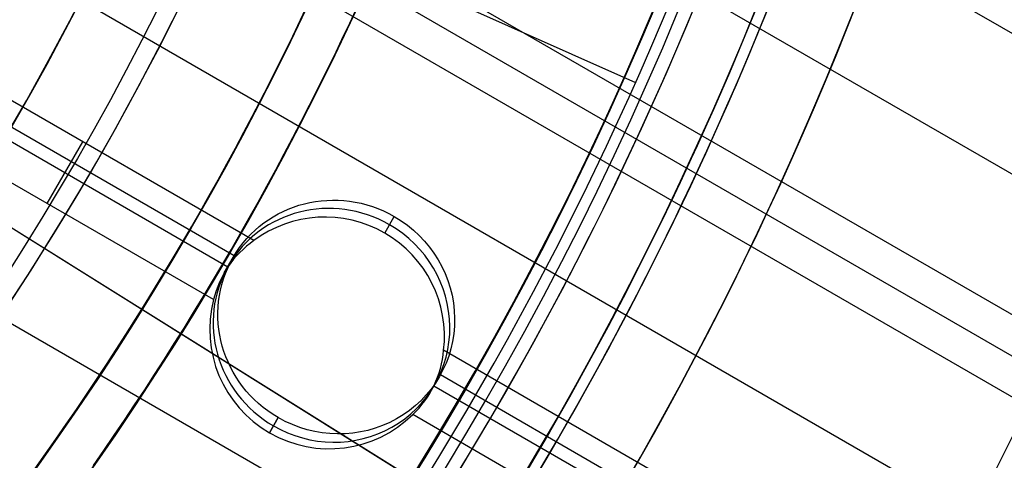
# Model space of a CAD drawing. Extents: x 16051 to 17254, y -2088 to -1046.
# Tile 32 of 62: x 16704 to 16725, y -1742 to -1733. Entities that reach past the tile are written whole.
import ezdxf

# ---------------------------------------------------------------- set-up
doc = ezdxf.new("R2010")
doc.units = 0
doc.layers.get('0').update_dxf_attribs({"linetype": 'CONTINUOUS'})
doc.layers.add('COLOR', color=7, linetype='CONTINUOUS')
doc.layers.add('LUZ', color=7, linetype='CONTINUOUS')

msp = doc.modelspace()

# ---------------------------------------------------------------- linework, layer by layer
for p, q in [((17230.43572290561, -2024.816427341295, 61.90103030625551), (16705.9518869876, -1722.005543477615, 61.90103030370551)), ((16705.13422220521, -1724.604318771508, 62.27136355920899), (17229.10600400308, -2027.119568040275, 62.27136355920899)), ((16697.86846561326, -1725.688300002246, 103.0882296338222), (16717.05840758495, -1734.232212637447, 89.05580518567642)), ((17227.7762850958, -2029.422708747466, 62.64169681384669), (16704.1994437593, -1727.135478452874, 62.64169681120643)), ((16703.91282337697, -1727.866763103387, 63.06464031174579), (17227.3879744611, -2030.095282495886, 63.06464031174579)), ((17226.99966382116, -2030.767856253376, 63.48758380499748), (16703.61469430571, -1728.591403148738, 63.48758378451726)), ((16702.4939944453, -1731.015221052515, 63.85791703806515), (17225.66994494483, -2033.070996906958, 63.85791703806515)), ((16708.72491494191, -1737.683498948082, 64.22825029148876), (16701.26187783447, -1733.374712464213, 64.2282502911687)), ((16708.29432557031, -1738.013457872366, 66.39653443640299), (16701.01937936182, -1733.813265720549, 66.39653443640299)), ((16700.88138962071, -1734.05180246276, 64.65119377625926), (16708.16091527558, -1738.254638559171, 64.65119377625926)), ((16707.84723697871, -1738.97030128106, 65.07413726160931), (16700.4896785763, -1734.722412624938, 65.07413718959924)), ((16704.21677520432, -1736.874253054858, 65.07413719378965), (16704.99339638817, -1735.529105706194, 64.22825029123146)), ((16699.07627498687, -1736.977238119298, 65.44447049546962), (17222.23388596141, -2039.02242564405, 65.44447049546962)), ((16711.58188953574, -1737.518495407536, 64.00943112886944), (16711.79106322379, -1737.156195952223, 65.82149269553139)), ((16711.58188953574, -1737.518495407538, 64.00943112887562), (16711.79106322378, -1737.15619595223, 65.82149269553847)), ((16711.58188953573, -1737.518495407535, 64.00943112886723), (16711.79106322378, -1737.156195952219, 65.82149269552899)), ((16708.07972161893, -1738.384428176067, 64.73446364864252), (16708.27271608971, -1738.050151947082, 66.40636543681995)), ((17224.34022604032, -2035.374137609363, 64.22825029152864), (16712.86747957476, -1740.075209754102, 64.22825029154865)), ((16712.58305371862, -1740.984428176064, 64.7344636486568), (16712.7760481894, -1740.650151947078, 66.40636543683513)), ((17224.08970229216, -2035.808057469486, 66.39653443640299), (16712.79702144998, -1740.61309055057, 66.39653443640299)), ((16712.65485799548, -1740.849217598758, 64.65119377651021), (17223.95191541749, -2036.046711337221, 64.65119377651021)), ((16709.25770105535, -1741.544107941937, 66.99123817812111), (16709.06702574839, -1741.874367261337, 65.33942719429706)), ((16709.06702574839, -1741.874367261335, 65.33942719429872), (16709.25770105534, -1741.54410794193, 66.99123817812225)), ((17223.5636047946, -2036.719285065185, 65.07413726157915), (16712.19191504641, -1741.47870233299, 65.074137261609))]:
    msp.add_line(p, q)
at = {"extrusion": (0.1124755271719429, 0.1948133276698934, 0.9743700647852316)}
msp.add_lwpolyline([(-15309.47030365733, -6720.994009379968), (-15309.98085325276, -6720.685040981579), (-15310.48939906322, -6720.371376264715), (-15310.99588066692, -6720.053034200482), (-15311.50023783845, -6719.730034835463), (-15312.00241057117, -6719.402399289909), (-15312.50233909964, -6719.070149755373), (-15312.99996392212, -6718.733309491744), (-15313.49522582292, -6718.391902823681), (-15313.98806589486, -6718.045955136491), (-15314.47842556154, -6717.695492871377), (-15314.96624659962, -6717.340543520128), (-15315.45147116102, -6716.981135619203), (-15315.93404179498, -6716.617298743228), (-15316.41390147, -6716.24906349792), (-15316.89099359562, -6715.876461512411), (-15317.36526204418, -6715.499525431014), (-15317.83665117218, -6715.118288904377), (-15318.30510584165, -6714.732786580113), (-15318.7705714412, -6714.343054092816), (-15319.23299390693, -6713.949128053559), (-15319.69231974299, -6713.551046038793), (-15320.14849604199, -6713.148846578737), (-15320.6014705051, -6712.742569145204), (-15321.05119146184, -6712.332254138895), (-15321.49760788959, -6711.917942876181), (-15321.94066943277, -6711.499677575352), (-15322.38032642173, -6711.077501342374), (-15322.8165298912, -6710.651458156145), (-15323.24923159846, -6710.221592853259), (-15323.67838404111, -6709.787951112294), (-15324.10394047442, -6709.350579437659), (-15324.52585492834, -6708.909525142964), (-15324.94408222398, -6708.464836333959), (-15325.35857798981, -6708.016561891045), (-15325.76929867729, -6707.564751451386), (-15326.17620157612, -6707.10945539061), (-15326.579244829, -6706.65072480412), (-15326.9783874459, -6706.188611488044), (-15327.37358931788, -6705.723167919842), (-15327.76481123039, -6705.25444723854), (-15328.15201487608, -6704.782503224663), (-15328.53516286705, -6704.307390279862), (-15328.91421874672, -6703.829163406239), (-15329.28914700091, -6703.347878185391), (-15329.65991306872, -6702.863590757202), (-15330.02648335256, -6702.376357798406), (-15330.38882522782, -6701.886236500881), (-15330.74690705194, -6701.393284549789), (-15331.10069817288, -6700.897560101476), (-15331.4501689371, -6700.399121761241), (-15331.79529069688, -6699.898028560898), (-15332.13603581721, -6699.394339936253), (-15332.47237768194, -6698.888115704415), (-15332.80429069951, -6698.379416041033), (-15333.131750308, -6697.868301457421), (-15333.45473297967, -6697.354832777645), (-15333.77321622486, -6696.839071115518), (-15334.08717859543, -6696.321077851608), (-15334.39659968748, -6695.800914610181), (-15334.7014601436, -6695.278643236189), (-15335.00174165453, -6694.754325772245), (-15335.29742696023, -6694.228024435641), (-15335.58849985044, -6693.699801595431), (-15335.87494516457, -6693.16971974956), (-15336.15674879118, -6692.637841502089), (-15336.4338976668, -6692.10422954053), (-15336.70637977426, -6691.56894661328), (-15336.97418414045, -6691.032055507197), (-15337.23730083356, -6690.493619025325), (-15337.49572095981, -6689.953699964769), (-15337.74943665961, -6689.41236109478), (-15337.9984411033, -6688.869665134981), (-15338.24272848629, -6688.325674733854), (-15338.48229402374, -6687.780452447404), (-15338.71713394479, -6687.234060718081), (-15338.94724548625, -6686.686561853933), (-15339.1726268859, -6686.138018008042), (-15339.39327737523, -6685.588491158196), (-15339.60919717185, -6685.038043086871), (-15339.82038747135, -6684.486735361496), (-15340.02685043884, -6683.934629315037), (-15340.22858919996, -6683.381786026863), (-15340.42560783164, -6682.828266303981), (-15340.61791135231, -6682.274130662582), (-15340.80550571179, -6681.719439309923), (-15340.98839778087, -6681.164252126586), (-15341.16659534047, -6680.60862864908), (-15341.34010707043, -6680.05262805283), (-15341.50894253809, -6679.496309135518), (-15341.67311218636, -6678.939730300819), (-15341.83262732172, -6678.382949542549), (-15341.98750010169, -6677.826024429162), (-15342.13774352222, -6677.269012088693), (-15342.28337140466, -6676.711969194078), (-15342.42439838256, -6676.154951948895), (-15342.56083988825, -6675.598016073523), (-15342.69271213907, -6675.04121679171), (-15342.82003212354, -6674.484608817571), (-15342.9428175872, -6673.928246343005), (-15343.06108701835, -6673.37218302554), (-15343.17485963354, -6672.816471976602), (-15343.28415536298, -6672.261165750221), (-15343.38899483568, -6671.70631633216), (-15343.48939936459, -6671.15197512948), (-15343.58539093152, -6670.598192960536), (-15343.67699217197, -6670.045020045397), (-15343.76422635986, -6669.492505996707), (-15343.84711739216, -6668.940699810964), (-15343.92568977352, -6668.389649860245), (-15343.99996860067, -6667.839403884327), (-15344.06997954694, -6667.290008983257), (-15344.13574884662, -6666.741511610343), (-15344.19730327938, -6666.19395756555), (-15344.25467015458, -6665.64739198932), (-15344.30787729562, -6665.101859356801), (-15344.35695302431, -6664.5574034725), (-15344.4019261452, -6664.014067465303), (-15344.44282592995, -6663.471893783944), (-15344.4796821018, -6662.930924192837), (-15344.51252481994, -6662.391199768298), (-15344.54138466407, -6661.852760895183), (-15344.56629261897, -6661.315647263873), (-15344.58728005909, -6660.779897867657), (-15344.60437873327, -6660.245551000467), (-15344.61762074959, -6659.712644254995), (-15344.6270385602, -6659.181214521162), (-15344.63266494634, -6658.651297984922), (-15344.63453300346, -6658.122930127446), (-15344.6327337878, -6657.604389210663), (-15344.62731513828, -6657.08435597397), (-15344.61824576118, -6656.562863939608), (-15344.60549465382, -6656.039947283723), (-15344.58903111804, -6655.51564083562), (-15344.56882477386, -6654.989980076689), (-15344.54484557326, -6654.463001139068), (-15344.51706381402, -6653.934740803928), (-15344.48545015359, -6653.405236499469), (-15344.44997562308, -6652.874526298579), (-15344.41061164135, -6652.342648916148), (-15344.36733002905, -6651.809643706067), (-15344.32010302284, -6651.275550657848), (-15344.26890328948, -6650.740410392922), (-15344.21370394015, -6650.204264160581), (-15344.15447854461, -6649.667153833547), (-15344.09120114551, -6649.129121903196), (-15344.02384627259, -6648.590211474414), (-15343.952388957, -6648.050466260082), (-15343.87680474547, -6647.509930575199), (-15343.79706971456, -6646.968649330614), (-15343.71316048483, -6646.426668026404), (-15343.62505423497, -6645.884032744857), (-15343.53272871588, -6645.340790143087), (-15343.43616226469, -6644.796987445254), (-15343.33533381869, -6644.252672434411), (-15343.2302229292, -6643.707893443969), (-15343.1208097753, -6643.162699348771), (-15343.00707517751, -6642.617139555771), (-15342.8890006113, -6642.07126399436), (-15342.76656822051, -6641.525123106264), (-15342.63976083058, -6640.978767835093), (-15342.50856196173, -6640.432249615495), (-15342.37295584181, -6639.885620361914), (-15342.23292741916, -6639.338932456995), (-15342.08846237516, -6638.792238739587), (-15341.93954713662, -6638.245592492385), (-15341.78616888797, -6637.699047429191), (-15341.62831558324, -6637.15265768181), (-15341.46597595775, -6636.606477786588), (-15341.29913953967, -6636.060562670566), (-15341.12779666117, -6635.514967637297), (-15340.95193846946, -6634.969748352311), (-15340.77155693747, -6634.424960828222), (-15340.58664487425, -6633.880661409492), (-15340.39719593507, -6633.336906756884), (-15340.20320463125, -6632.793753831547), (-15340.00466633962, -6632.251259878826), (-15339.80157731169, -6631.709482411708), (-15339.59393468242, -6631.168479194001), (-15339.38173647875, -6630.628308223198), (-15339.16498162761, -6630.089027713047), (-15338.94366996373, -6629.55069607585), (-15338.71780223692, -6629.013371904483), (-15338.48738011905, -6628.477113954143), (-15338.25240621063, -6627.941981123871), (-15338.01288404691, -6627.40803243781), (-15337.76881810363, -6626.875327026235), (-15337.52021380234, -6626.343924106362), (-15337.26707751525, -6625.813882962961), (-15337.00941656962, -6625.285262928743), (-15336.74723925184, -6624.758123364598), (-15336.48055481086, -6624.232523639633), (-15336.20937346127, -6623.708523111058), (-15335.93370638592, -6623.186181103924), (-15335.65356573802, -6622.665556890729), (-15335.36896464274, -6622.146709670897), (-15335.07991719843, -6621.629698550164), (-15334.78643847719, -6621.114582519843), (-15334.48854452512, -6620.601420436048), (-15334.18625236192, -6620.090270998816), (-15333.87957998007, -6619.581192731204), (-15333.5685463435, -6619.074243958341), (-15333.25317138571, -6618.569482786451), (-15332.93347600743, -6618.066967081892), (-15332.60948207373, -6617.566754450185), (-15332.28121241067, -6617.068902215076), (-15331.94869080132, -6616.573467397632), (-15331.61194198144, -6616.080506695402), (-15331.2709916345, -6615.590076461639), (-15330.92586638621, -6615.102232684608), (-15330.57659379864, -6614.617030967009), (-15330.22320236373, -6614.134526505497), (-15329.86572149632, -6613.654774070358), (-15329.50418152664, -6613.1778279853), (-15329.13861369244, -6612.703742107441), (-15328.7690501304, -6612.232569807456), (-15328.39552386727, -6611.764363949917), (-15328.01806881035, -6611.299176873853), (-15327.63671973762, -6610.837060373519), (-15327.25151228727, -6610.378065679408), (-15326.86248294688, -6609.92224343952), (-15326.46966904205, -6609.469643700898), (-15326.0731087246, -6609.020315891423), (-15325.67284096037, -6608.574308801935), (-15325.26890551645, -6608.131670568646), (-15324.86134294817, -6607.69244865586), (-15324.45019458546, -6607.256689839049), (-15324.03550251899, -6606.824440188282), (-15323.61730958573, -6606.395745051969), (-15323.19565935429, -6605.970649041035), (-15322.77059610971, -6605.54919601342), (-15322.342164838, -6605.131429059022), (-15321.91041121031, -6604.717390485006), (-15321.47538156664, -6604.307121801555), (-15321.03712289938, -6603.900663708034), (-15320.59568283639, -6603.498056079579), (-15320.15110962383, -6603.099337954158), (-15319.7034521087, -6602.704547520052), (-15319.25275972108, -6602.313722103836), (-15318.79908245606, -6601.926898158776), (-15318.34247085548, -6601.54411125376), (-15317.88297598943, -6601.165396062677), (-15317.42064943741, -6600.790786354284), (-15316.95554326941, -6600.420314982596), (-15316.4877100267, -6600.054013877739), (-15316.01720270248, -6599.691914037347), (-15315.54407472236, -6599.334045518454), (-15315.06837992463, -6598.980437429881), (-15314.59017254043, -6598.63111792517), (-15314.10950717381, -6598.286114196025), (-15313.62643878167, -6597.945452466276), (-15313.14102265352, -6597.609157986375), (-15312.65331439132, -6597.277255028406), (-15312.16336988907, -6596.949766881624), (-15311.67124531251, -6596.626715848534), (-15311.17699707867, -6596.308123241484), (-15310.68068183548, -6595.994009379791)], dxfattribs=at)
at = {"extrusion": (0.1124755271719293, 0.1948133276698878, 0.9743700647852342)}
msp.add_lwpolyline([(-15308.55944587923, -6595.994009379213), (-15309.08051549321, -6596.298800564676), (-15309.59963515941, -6596.60845085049), (-15310.11674160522, -6596.922942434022), (-15310.6317717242, -6597.242256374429), (-15311.14466260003, -6597.566372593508), (-15311.6553515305, -6597.895269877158), (-15312.16377605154, -6598.228925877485), (-15312.66987396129, -6598.567317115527), (-15313.17358334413, -6598.91041898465), (-15313.67484259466, -6599.258205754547), (-15314.17359044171, -6599.610650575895), (-15314.66976597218, -6599.967725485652), (-15315.16330865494, -6600.329401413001), (-15315.65415836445, -6600.695648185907), (-15316.14225540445, -6601.066434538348), (-15316.62754053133, -6601.441728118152), (-15317.10995497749, -6601.821495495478), (-15317.58944047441, -6602.205702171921), (-15318.06593927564, -6602.594312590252), (-15318.53939417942, -6602.987290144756), (-15319.00974855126, -6603.384597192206), (-15319.47694634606, -6603.786195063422), (-15319.94093213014, -6604.192044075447), (-15320.40165110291, -6604.602103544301), (-15320.85904911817, -6605.016331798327), (-15321.31307270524, -6605.434686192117), (-15321.7636690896, -6605.857123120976), (-15322.21078621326, -6606.283598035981), (-15322.65437275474, -6606.714065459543), (-15323.09437814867, -6607.148479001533), (-15323.53075260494, -6607.586791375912), (-15323.96344712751, -6608.028954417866), (-15324.3924135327, -6608.474919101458), (-15324.81760446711, -6608.924635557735), (-15325.238973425, -6609.378053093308), (-15325.6564747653, -6609.835120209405), (-15326.070063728, -6610.295784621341), (-15326.47969645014, -6610.759993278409), (-15326.88532998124, -6611.22769238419), (-15327.28692229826, -6611.698827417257), (-15327.68443231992, -6612.173343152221), (-15328.07781992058, -6612.651183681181), (-15328.4670459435, -6613.132292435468), (-15328.85207221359, -6613.616612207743), (-15329.23286154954, -6614.104085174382), (-15329.60937777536, -6614.594652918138), (-15329.98158573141, -6615.08825645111), (-15330.34945128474, -6615.584836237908), (-15330.71294133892, -6616.084332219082), (-15331.07202384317, -6616.586683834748), (-15331.42666780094, -6617.091830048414), (-15331.77684327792, -6617.599709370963), (-15332.12252140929, -6618.11025988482), (-15332.46367440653, -6618.623419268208), (-15332.80027556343, -6619.139124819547), (-15333.13229926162, -6619.657313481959), (-15333.45972097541, -6620.177921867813), (-15333.78251727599, -6620.700886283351), (-15334.10066583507, -6621.226142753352), (-15334.41414542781, -6621.753627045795), (-15334.72293593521, -6622.283274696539), (-15335.02701834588, -6622.815021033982), (-15335.32637475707, -6623.348801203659), (-15335.62098837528, -6623.884550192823), (-15335.91084351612, -6624.422202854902), (-15336.19592560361, -6624.961693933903), (-15336.4762211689, -6625.502958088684), (-15336.75171784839, -6626.045929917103), (-15337.02240438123, -6626.590543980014), (-15337.28827060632, -6627.136734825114), (-15337.54930745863, -6627.684437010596), (-15337.80550696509, -6628.233585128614), (-15338.0568622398, -6628.784113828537), (-15338.30336747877, -6629.335957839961), (-15338.54501795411, -6629.889051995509), (-15338.78181000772, -6630.443331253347), (-15339.01374104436, -6630.998730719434), (-15339.24080952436, -6631.555185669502), (-15339.46301495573, -6632.112631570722), (-15339.68035788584, -6632.671004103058), (-15339.89283989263, -6633.230239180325), (-15340.10046357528, -6633.790272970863), (-15340.30323254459, -6634.351041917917), (-15340.50115141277, -6634.912482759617), (-15340.69422578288, -6635.474532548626), (-15340.88246223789, -6636.037128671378), (-15341.06586832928, -6636.600208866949), (-15341.2444525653, -6637.163711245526), (-15341.41822439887, -6637.727574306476), (-15341.58719421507, -6638.291736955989), (-15341.75137331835, -6638.856138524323), (-15341.91077391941, -6639.420718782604), (-15342.06540912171, -6639.9854179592), (-15342.21529290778, -6640.550176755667), (-15342.36044012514, -6641.114936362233), (-15342.50086647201, -6641.67963847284), (-15342.63658848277, -6642.24422529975), (-15342.76762351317, -6642.808639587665), (-15342.89398972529, -6643.372824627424), (-15343.01570607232, -6643.936724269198), (-15343.13279228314, -6644.500282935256), (-15343.24526884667, -6645.06344563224), (-15343.35315699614, -6645.626157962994), (-15343.4564786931, -6646.188366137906), (-15343.55525661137, -6646.750016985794), (-15343.64951412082, -6647.311057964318), (-15343.73927527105, -6647.871437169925), (-15343.82456477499, -6648.431103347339), (-15343.90540799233, -6648.990005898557), (-15343.98183091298, -6649.548094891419), (-15344.05386014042, -6650.105321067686), (-15344.12152287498, -6650.661635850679), (-15344.18484689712, -6651.216991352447), (-15344.24386055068, -6651.771340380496), (-15344.29859272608, -6652.324636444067), (-15344.34907284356, -6652.876833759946), (-15344.39533083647, -6653.427887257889), (-15344.43739713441, -6653.977752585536), (-15344.47530264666, -6654.526386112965), (-15344.50907874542, -6655.073744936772), (-15344.53875724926, -6655.61978688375), (-15344.56437040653, -6656.164470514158), (-15344.58595087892, -6656.707755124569), (-15344.60353172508, -6657.249600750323), (-15344.61714638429, -6657.789968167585), (-15344.62682866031, -6658.328818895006), (-15344.63261270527, -6658.866115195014), (-15344.63453300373, -6659.401820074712), (-15344.63278133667, -6659.913463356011), (-15344.62750615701, -6660.426560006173), (-15344.61867739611, -6660.941077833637), (-15344.60626526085, -6661.456984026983), (-15344.59024024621, -6661.974245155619), (-15344.57057314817, -6662.492827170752), (-15344.54723507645, -6663.012695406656), (-15344.52019746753, -6663.533814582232), (-15344.48943209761, -6664.056148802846), (-15344.45491109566, -6664.579661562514), (-15344.4166069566, -6665.104315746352), (-15344.37449255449, -6665.630073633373), (-15344.32854115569, -6666.156896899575), (-15344.27872643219, -6666.68474662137), (-15344.22502247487, -6667.213583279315), (-15344.16740380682, -6667.743366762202), (-15344.1058453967, -6668.274056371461), (-15344.04032267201, -6668.805610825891), (-15343.97081153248, -6669.337988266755), (-15343.89728836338, -6669.871146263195), (-15343.8197300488, -6670.405041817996), (-15343.73811398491, -6670.939631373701), (-15343.65241809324, -6671.474870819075), (-15343.56262083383, -6672.010715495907), (-15343.46870121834, -6672.547120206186), (-15343.37063882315, -6673.084039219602), (-15343.26841380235, -6673.621426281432), (-15343.16200690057, -6674.159234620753), (-15343.05139946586, -6674.697416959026), (-15342.93657346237, -6675.23592551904), (-15342.81751148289, -6675.774712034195), (-15342.69419676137, -6676.313727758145), (-15342.5666131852, -6676.852923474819), (-15342.43474530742, -6677.392249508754), (-15342.29857835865, -6677.9316557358), (-15342.15809825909, -6678.471091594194), (-15342.01329163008, -6679.010506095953), (-15341.86414580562, -6679.549847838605), (-15341.71064884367, -6680.089065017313), (-15341.55278953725, -6680.628105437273), (-15341.39055742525, -6681.166916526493), (-15341.22394280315, -6681.705445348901), (-15341.05293673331, -6682.243638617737), (-15340.87753105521, -6682.781442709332), (-15340.69771839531, -6683.318803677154), (-15340.51349217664, -6683.855667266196), (-15340.32484662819, -6684.391978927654), (-15340.13177679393, -6684.927683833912), (-15339.93427854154, -6685.462726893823), (-15339.73234857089, -6685.997052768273), (-15339.5259844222, -6686.530605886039), (-15339.31518448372, -6687.063330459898), (-15339.09994799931, -6687.595170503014), (-15338.88027507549, -6688.126069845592), (-15338.6561666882, -6688.655972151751), (-15338.42762468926, -6689.184820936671), (-15338.1946518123, -6689.712559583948), (-15337.95725167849, -6690.239131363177), (-15337.71542880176, -6690.76447944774), (-15337.46918859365, -6691.288546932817), (-15337.21853736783, -6691.811276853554), (-15336.9634823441, -6692.332612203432), (-15336.70403165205, -6692.852495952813), (-15336.44019433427, -6693.370871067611), (-15336.17198034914, -6693.88768052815), (-15335.89940057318, -6694.402867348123), (-15335.62246680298, -6694.916374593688), (-15335.34119175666, -6695.428145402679), (-15335.05558907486, -6695.938123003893), (-15334.76567332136, -6696.446250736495), (-15334.47145998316, -6696.952472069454), (-15334.17296547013, -6697.456730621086), (-15333.87020711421, -6697.958970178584), (-15333.56320316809, -6698.459134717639), (-15333.25197280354, -6698.957168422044), (-15332.93653610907, -6699.4530157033), (-15332.61691408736, -6699.946621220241), (-15332.29312865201, -6700.437929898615), (-15331.96520262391, -6700.926886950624), (-15331.63315972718, -6701.413437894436), (-15331.2970245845, -6701.897528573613), (-15330.95682271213, -6702.379105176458), (-15330.6125805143, -6702.85811425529), (-15330.26432527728, -6703.334502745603), (-15329.91208516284, -6703.808217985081), (-15329.55588920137, -6704.279207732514), (-15329.19576728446, -6704.747420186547), (-15328.83175015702, -6705.212804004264), (-15328.463869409, -6705.675308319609), (-15328.09215746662, -6706.134882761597), (-15327.71664758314, -6706.591477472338), (-15327.33737382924, -6707.045043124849), (-15326.95437108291, -6707.495530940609), (-15326.56767501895, -6707.942892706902), (-15326.17732209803, -6708.387080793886), (-15325.78334955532, -6708.828048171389), (-15325.38579538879, -6709.26574842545), (-15324.98469834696, -6709.700135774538), (-15324.58009791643, -6710.131165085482), (-15324.17203430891, -6710.558791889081), (-15323.76054844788, -6710.982972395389), (-15323.34568195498, -6711.403663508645), (-15322.92747713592, -6711.820822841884), (-15322.50597696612, -6712.23440873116), (-15322.08122507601, -6712.644380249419), (-15321.65326573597, -6713.050697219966), (-15321.222143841, -6713.453320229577), (-15320.78790489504, -6713.852210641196), (-15320.35059499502, -6714.247330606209), (-15319.91026081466, -6714.63864307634), (-15319.46694958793, -6715.026111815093), (-15319.02070909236, -6715.409701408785), (-15318.57158763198, -6715.789377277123), (-15318.11963402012, -6716.165105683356), (-15317.66489756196, -6716.53685374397), (-15317.20742803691, -6716.904589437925), (-15316.74727568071, -6717.268281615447), (-15316.28449116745, -6717.627900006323), (-15315.81912559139, -6717.983415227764), (-15315.35123044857, -6718.334798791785), (-15314.88085761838, -6718.682023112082), (-15314.40805934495, -6719.02506151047), (-15313.93288821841, -6719.363888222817), (-15313.45539715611, -6719.698478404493), (-15312.97563938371, -6720.028808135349), (-15312.49366841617, -6720.354854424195), (-15312.00953803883, -6720.676595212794), (-15311.52330228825, -6720.994009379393)], dxfattribs=at)
at = {"extrusion": (0.1124755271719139, 0.1948133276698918, 0.9743700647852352)}
msp.add_lwpolyline([(-15314.92049179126, -6595.994009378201), (-15315.39590661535, -6596.329127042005), (-15315.86907008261, -6596.668318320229), (-15316.3399330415, -6597.011559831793), (-15316.80844663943, -6597.358827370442), (-15317.27456233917, -6597.710095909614), (-15317.73823193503, -6598.065339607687), (-15318.19940756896, -6598.424531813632), (-15318.65804174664, -6598.787645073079), (-15319.11408735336, -6599.154651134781), (-15319.56749766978, -6599.525520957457), (-15320.0182263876, -6599.900224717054), (-15320.46622762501, -6600.278731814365), (-15320.91145594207, -6600.661010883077), (-15321.35386635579, -6601.047029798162), (-15321.7934143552, -6601.436755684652), (-15322.23005591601, -6601.830154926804), (-15322.66374751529, -6602.227193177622), (-15323.09444614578, -6602.627835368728), (-15323.52210933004, -6603.032045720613), (-15323.94669513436, -6603.439787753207), (-15324.36816218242, -6603.85102429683), (-15324.78646966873, -6604.265717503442), (-15325.20157737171, -6604.683828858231), (-15325.61344566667, -6605.10531919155), (-15326.02203553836, -6605.53014869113), (-15326.42730859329, -6605.958276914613), (-15326.82922707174, -6606.389662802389), (-15327.22775385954, -6606.82426469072), (-15327.62285249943, -6607.262040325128), (-15328.01448720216, -6607.70294687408), (-15328.40262285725, -6608.146940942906), (-15328.78722504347, -6608.593978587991), (-15329.16826003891, -6609.044015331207), (-15329.54569483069, -6609.497006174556), (-15329.91949712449, -6609.952905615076), (-15330.28963535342, -6610.411667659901), (-15330.65607868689, -6610.87324584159), (-15331.0187970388, -6611.337593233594), (-15331.37776107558, -6611.804662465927), (-15331.73294222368, -6612.274405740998), (-15332.08431267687, -6612.746774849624), (-15332.43184540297, -6613.221721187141), (-15332.77551415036, -6613.699195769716), (-15333.11529345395, -6614.179149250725), (-15333.45115864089, -6614.66153193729), (-15333.78308583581, -6615.146293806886), (-15334.11105196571, -6615.633384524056), (-15334.43503476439, -6616.122753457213), (-15334.75501277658, -6616.614349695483), (-15335.07096536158, -6617.108122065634), (-15335.38287269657, -6617.604019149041), (-15335.69071577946, -6618.101989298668), (-15335.99447643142, -6618.601980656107), (-15336.29413729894, -6619.103941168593), (-15336.58968185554, -6619.607818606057), (-15336.88109440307, -6620.113560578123), (-15337.16836007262, -6620.621114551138), (-15337.45146482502, -6621.130427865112), (-15337.73039545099, -6621.641447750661), (-15338.00513957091, -6622.15412134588), (-15338.27568563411, -6622.668395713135), (-15338.54202291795, -6623.184217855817), (-15338.80414152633, -6623.701534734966), (-15339.06203238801, -6624.220293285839), (-15339.31568725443, -6624.740440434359), (-15339.56509869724, -6625.261923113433), (-15339.81026010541, -6625.784688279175), (-15340.0511656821, -6626.308682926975), (-15340.28781044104, -6626.83385410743), (-15340.52019020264, -6627.360148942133), (-15340.74830158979, -6627.887514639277), (-15340.97214202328, -6628.415898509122), (-15341.1917097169, -6628.945247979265), (-15341.40700367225, -6629.475510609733), (-15341.6180236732, -6630.006634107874), (-15341.8247702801, -6630.538566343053), (-15342.02724482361, -6631.071255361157), (-15342.22544939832, -6631.604649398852), (-15342.41938685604, -6632.138696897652), (-15342.60906079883, -6632.673346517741), (-15342.79447557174, -6633.208547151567), (-15342.97563625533, -6633.744247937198), (-15343.15254865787, -6634.280398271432), (-15343.32521930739, -6634.816947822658), (-15343.49365544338, -6635.353846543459), (-15343.65786500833, -6635.891044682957), (-15343.81785663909, -6636.4284927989), (-15343.97363965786, -6636.966141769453), (-15344.12522406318, -6637.50394280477), (-15344.27262052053, -6638.041847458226), (-15344.41584035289, -6638.579807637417), (-15344.55489553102, -6639.117775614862), (-15344.68979866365, -6639.655704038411), (-15344.82056298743, -6640.19354594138), (-15344.94720235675, -6640.731254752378), (-15345.06973123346, -6641.268784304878), (-15345.18816467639, -6641.806088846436), (-15345.30251833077, -6642.343123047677), (-15345.41280841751, -6642.879842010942), (-15345.51905172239, -6643.416201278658), (-15345.62126558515, -6643.952156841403), (-15345.71946788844, -6644.487665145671), (-15345.81367704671, -6645.02268310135), (-15345.90391199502, -6645.557168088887), (-15345.99019217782, -6646.091077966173), (-15346.07253753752, -6646.624371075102), (-15346.15096850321, -6647.157006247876), (-15346.22550597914, -6647.688942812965), (-15346.2961713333, -6648.22014060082), (-15346.36298638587, -6648.750559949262), (-15346.4259733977, -6649.280161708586), (-15346.48515505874, -6649.808907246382), (-15346.54055447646, -6650.336758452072), (-15346.5921951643, -6650.863677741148), (-15346.64010103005, -6651.389628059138), (-15346.68429636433, -6651.914572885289), (-15346.724805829, -6652.438476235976), (-15346.76165444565, -6652.961302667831), (-15346.79486758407, -6653.483017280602), (-15346.82447095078, -6654.003585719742), (-15346.85049057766, -6654.522974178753), (-15346.87295281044, -6655.041149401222), (-15346.89188429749, -6655.558078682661), (-15346.90731197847, -6656.073729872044), (-15346.91926307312, -6656.588071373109), (-15346.92776507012, -6657.101072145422), (-15346.93284571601, -6657.612701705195), (-15346.9345330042, -6658.122930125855), (-15346.93278552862, -6658.642178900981), (-15346.92752331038, -6659.162878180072), (-15346.91871685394, -6659.68499640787), (-15346.90633692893, -6660.208501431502), (-15346.89035458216, -6660.733360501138), (-15346.87074114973, -6661.259540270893), (-15346.8474682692, -6661.787006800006), (-15346.82050789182, -6662.315725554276), (-15346.78983229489, -6662.845661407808), (-15346.75541409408, -6663.37677864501), (-15346.71722625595, -6663.909040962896), (-15346.67524211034, -6664.442411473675), (-15346.62943536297, -6664.976852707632), (-15346.57978010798, -6665.512326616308), (-15346.52625084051, -6666.048794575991), (-15346.46882246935, -6666.586217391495), (-15346.40747032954, -6667.124555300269), (-15346.342170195, -6667.663767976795), (-15346.27289829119, -6668.203814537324), (-15346.19963130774, -6668.744653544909), (-15346.12234641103, -6669.286243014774), (-15346.0410212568, -6669.828540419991), (-15345.95563400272, -6670.371502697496), (-15345.86616332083, -6670.915086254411), (-15345.7725884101, -6671.459246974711), (-15345.67488900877, -6672.003940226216), (-15345.5730454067, -6672.549120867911), (-15345.46703845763, -6673.094743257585), (-15345.35684959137, -6673.640761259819), (-15345.24246082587, -6674.187128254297), (-15345.12385477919, -6674.733797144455), (-15345.0010146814, -6675.280720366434), (-15344.87392438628, -6675.827849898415), (-15344.74256838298, -6676.375137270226), (-15344.60693180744, -6676.922533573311), (-15344.46700045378, -6677.469989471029), (-15344.3227607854, -6678.017455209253), (-15344.17419994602, -6678.564880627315), (-15344.02130577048, -6679.112215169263), (-15343.86406679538, -6679.659407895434), (-15343.70247226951, -6680.206407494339), (-15343.53651216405, -6680.753162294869), (-15343.36617718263, -6681.299620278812), (-15343.19145877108, -6681.845729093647), (-15343.01234912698, -6682.391436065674), (-15342.82884120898, -6682.936688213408), (-15342.64092874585, -6683.481432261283), (-15342.44860624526, -6684.025614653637), (-15342.25186900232, -6684.569181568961), (-15342.05071310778, -6685.112078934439), (-15341.845135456, -6685.65425244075), (-15341.63513375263, -6686.195647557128), (-15341.42070652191, -6686.736209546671), (-15341.20185311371, -6687.275883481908), (-15340.97857371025, -6687.814614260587), (-15340.75086933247, -6688.352346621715), (-15340.51874184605, -6688.8890251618), (-15340.28219396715, -6689.424594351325), (-15340.04122926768, -6689.958998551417), (-15339.79585218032, -6690.492182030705), (-15339.54606800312, -6691.024088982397), (-15339.29188290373, -6691.554663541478), (-15339.03330392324, -6692.083849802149), (-15338.77033897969, -6692.611591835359), (-15338.50299687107, -6693.137833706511), (-15338.23128727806, -6693.662519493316), (-15337.95522076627, -6694.185593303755), (-15337.6748087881, -6694.70699929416), (-15337.39006368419, -6695.226681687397), (-15337.10099868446, -6695.744584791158), (-15336.80762790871, -6696.260653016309), (-15336.50996636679, -6696.774830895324), (-15336.20802995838, -6697.287063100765), (-15335.90183547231, -6697.797294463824), (-15335.59140058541, -6698.305469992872), (-15335.276743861, -6698.81153489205), (-15334.95788474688, -6699.315434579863), (-15334.63484357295, -6699.817114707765), (-15334.30764154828, -6700.316521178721), (-15333.97630075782, -6700.813600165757), (-15333.64084415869, -6701.30829813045), (-15333.30129557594, -6701.800561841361), (-15332.95767969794, -6702.290338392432), (-15332.6100220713, -6702.777575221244), (-15332.25834909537, -6703.262220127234), (-15331.9026880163, -6703.744221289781), (-15331.54306692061, -6704.223527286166), (-15331.17951472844, -6704.700087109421), (-15330.81206118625, -6705.173850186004), (-15330.44073685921, -6705.644766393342), (-15330.06557312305, -6706.112786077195), (-15329.68660215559, -6706.577860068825), (-15329.30385692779, -6707.039939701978), (-15328.91737119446, -6707.498976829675), (-15328.52717948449, -6707.954923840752), (-15328.13331709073, -6708.407733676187), (-15327.73582005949, -6708.857359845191), (-15327.33472517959, -6709.303756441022), (-15326.93006997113, -6709.746878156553), (-15326.52189267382, -6710.18668029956), (-15326.11023223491, -6710.623118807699), (-15325.69512829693, -6711.056150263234), (-15325.27662118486, -6711.485731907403), (-15324.85475189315, -6711.911821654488), (-15324.4295620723, -6712.334378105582), (-15324.00109401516, -6712.753360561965), (-15323.56939064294, -6713.168729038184), (-15323.13449549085, -6713.580444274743), (-15322.69645269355, -6713.988467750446), (-15322.25530697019, -6714.392761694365), (-15321.81110360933, -6714.793289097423), (-15321.36388845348, -6715.190013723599), (-15320.91370788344, -6715.582900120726), (-15320.4606088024, -6715.971913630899), (-15320.00463861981, -6716.357020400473), (-15319.54584523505, -6716.738187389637), (-15319.0842770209, -6717.115382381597), (-15318.61998280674, -6717.488573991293), (-15318.15301186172, -6717.857731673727), (-15317.68341387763, -6718.222825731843), (-15317.21123895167, -6718.583827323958), (-15316.73653756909, -6718.940708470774), (-15316.25936058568, -6719.293442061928), (-15315.77975921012, -6719.642001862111), (-15315.2977849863, -6719.986362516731), (-15314.81348977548, -6720.326499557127), (-15314.32692573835, -6720.662389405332), (-15313.83814531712, -6720.994009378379)], dxfattribs=at)
at = {"extrusion": (0.1124755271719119, 0.1948133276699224, 0.9743700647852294)}
msp.add_lwpolyline([(-15315.67810926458, -6720.994009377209), (-15316.14404000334, -6720.656685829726), (-15316.60769940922, -6720.315426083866), (-15317.06904060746, -6719.970253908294), (-15317.52801703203, -6719.62119384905), (-15317.98458244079, -6719.268271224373), (-15318.43869093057, -6718.911512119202), (-15318.89029695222, -6718.550943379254), (-15319.33935532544, -6718.18659260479), (-15319.78582125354, -6717.818488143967), (-15320.22965033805, -6717.446659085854), (-15320.67079859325, -6717.071135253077), (-15321.10922246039, -6716.691947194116), (-15321.54487882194, -6716.309126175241), (-15321.97772501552, -6715.922704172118), (-15322.40771884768, -6715.532713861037), (-15322.83481860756, -6715.139188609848), (-15323.25898308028, -6714.742162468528), (-15323.68017156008, -6714.341670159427), (-15324.09834386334, -6713.937747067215), (-15324.51346034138, -6713.530429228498), (-15324.92548189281, -6713.119753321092), (-15325.33436997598, -6712.705756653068), (-15325.74008662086, -6712.288477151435), (-15326.14259444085, -6711.86795335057), (-15326.54185664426, -6711.444224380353), (-15326.93783704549, -6711.017329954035), (-15327.33050007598, -6710.587310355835), (-15327.71981079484, -6710.154206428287), (-15328.10573489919, -6709.718059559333), (-15328.48823873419, -6709.278911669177), (-15328.86728930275, -6708.836805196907), (-15329.242854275, -6708.3917830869), (-15329.61490199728, -6707.943888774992), (-15329.98340150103, -6707.493166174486), (-15330.34832251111, -6707.039659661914), (-15330.70963545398, -6706.583414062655), (-15331.06731146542, -6706.124474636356), (-15331.42132239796, -6705.662887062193), (-15331.77164082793, -6705.198697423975), (-15332.11824006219, -6704.731952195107), (-15332.46109414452, -6704.262698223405), (-15332.80017786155, -6703.790982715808), (-15333.13546674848, -6703.316853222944), (-15333.46693709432, -6702.840357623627), (-15333.79456594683, -6702.361544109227), (-15334.11833111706, -6701.880461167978), (-15334.43821118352, -6701.397157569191), (-15334.75418549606, -6700.911682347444), (-15335.06623417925, -6700.424084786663), (-15335.3743381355, -6699.934414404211), (-15335.67847904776, -6699.442720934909), (-15335.97863938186, -6698.949054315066), (-15336.27480238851, -6698.453464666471), (-15336.56695210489, -6697.956002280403), (-15336.85507335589, -6697.456717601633), (-15337.13915175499, -6696.955661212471), (-15337.41917370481, -6696.452883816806), (-15337.69512639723, -6695.948436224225), (-15337.9669978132, -6695.442369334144), (-15338.23477672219, -6694.934734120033), (-15338.4984526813, -6694.425581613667), (-15338.75801603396, -6693.9149628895), (-15339.01345790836, -6693.402929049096), (-15339.26477021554, -6692.889531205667), (-15339.51194564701, -6692.374820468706), (-15339.75497767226, -6691.858847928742), (-15339.99386053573, -6691.341664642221), (-15340.22858925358, -6690.823321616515), (-15340.4591596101, -6690.303869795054), (-15340.68556815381, -6689.783360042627), (-15340.90781219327, -6689.261843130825), (-15341.12588979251, -6688.739369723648), (-15341.33979976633, -6688.215990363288), (-15341.54954167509, -6687.691755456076), (-15341.7551158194, -6687.166715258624), (-15341.95652323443, -6686.640919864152), (-15342.15376568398, -6686.114419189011), (-15342.34684565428, -6685.587262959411), (-15342.53576634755, -6685.059500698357), (-15342.72053167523, -6684.5311817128), (-15342.9011462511, -6684.002355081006), (-15343.07761538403, -6683.473069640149), (-15343.24994507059, -6682.943373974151), (-15343.41814198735, -6682.413316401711), (-15343.58221348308, -6681.882944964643), (-15343.74216757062, -6681.352307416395), (-15343.89801291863, -6680.821451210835), (-15344.04975884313, -6680.290423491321), (-15344.19741529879, -6679.759271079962), (-15344.34099287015, -6679.228040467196), (-15344.48050276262, -6678.696777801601), (-15344.61595679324, -6678.165528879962), (-15344.7473673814, -6677.634339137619), (-15344.8747475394, -6677.103253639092), (-15344.99811086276, -6676.572317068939), (-15345.11747152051, -6676.04157372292), (-15345.23284424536, -6675.511067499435), (-15345.34424432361, -6674.980841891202), (-15345.45168758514, -6674.450939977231), (-15345.55519039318, -6673.921404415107), (-15345.654769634, -6673.392277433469), (-15345.75044270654, -6672.863600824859), (-15345.84222751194, -6672.335415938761), (-15345.93014244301, -6671.807763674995), (-15346.01420637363, -6671.280684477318), (-15346.09443864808, -6670.754218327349), (-15346.17085907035, -6670.228404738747), (-15346.24348789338, -6669.703282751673), (-15346.31234580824, -6669.1788909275), (-15346.37745393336, -6668.655267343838), (-15346.43883380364, -6668.132449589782), (-15346.49650735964, -6667.610474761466), (-15346.55049693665, -6667.089379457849), (-15346.60082525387, -6666.569199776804), (-15346.6475154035, -6666.049971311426), (-15346.69059083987, -6665.531729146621), (-15346.73007536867, -6665.014507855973), (-15346.76599313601, -6664.498341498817), (-15346.7983686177, -6663.983263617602), (-15346.82722660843, -6663.469307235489), (-15346.85259221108, -6662.956504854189), (-15346.87449082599, -6662.444888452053), (-15346.89294814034, -6661.934489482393), (-15346.90799011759, -6661.425338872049), (-15346.91964298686, -6660.917467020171), (-15346.92793323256, -6660.410903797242), (-15346.93288758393, -6659.905678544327), (-15346.93453300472, -6659.401820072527), (-15346.93274021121, -6658.875881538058), (-15346.92734126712, -6658.348455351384), (-15346.91830552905, -6657.819574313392), (-15346.905602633, -6657.28927185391), (-15346.88920250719, -6656.757582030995), (-15346.86907538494, -6656.224539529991), (-15346.84519181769, -6655.69017966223), (-15346.81752268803, -6655.154538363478), (-15346.78603922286, -6654.617652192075), (-15346.75071300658, -6654.079558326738), (-15346.71151599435, -6653.540294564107), (-15346.66842052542, -6652.999899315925), (-15346.62139933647, -6652.45841160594), (-15346.57042557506, -6651.915871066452), (-15346.51547281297, -6651.372317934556), (-15346.45651505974, -6650.827793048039), (-15346.39352677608, -6650.282337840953), (-15346.32648288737, -6649.735994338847), (-15346.25535879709, -6649.188805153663), (-15346.18013040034, -6648.640813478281), (-15346.10077409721, -6648.092063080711), (-15346.01726680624, -6647.542598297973), (-15345.92958597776, -6646.992464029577), (-15345.83770960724, -6646.441705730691), (-15345.74161624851, -6645.890369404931), (-15345.64128502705, -6645.33850159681), (-15345.53669565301, -6644.786149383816), (-15345.42782843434, -6644.233360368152), (-15345.31466428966, -6643.680182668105), (-15345.19718476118, -6643.126664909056), (-15345.07537202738, -6642.572856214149), (-15344.9492089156, -6642.018806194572), (-15344.81867891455, -6641.464564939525), (-15344.68376618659, -6640.910183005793), (-15344.54445557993, -6640.35571140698), (-15344.40073264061, -6639.801201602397), (-15344.25258362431, -6639.2467054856), (-15344.09999550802, -6638.692275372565), (-15343.94295600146, -6638.137963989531), (-15343.78145355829, -6637.583824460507), (-15343.61547738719, -6637.029910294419), (-15343.44501746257, -6636.47627537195), (-15343.27006453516, -6635.922973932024), (-15343.09061014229, -6635.37006055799), (-15342.90664661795, -6634.817590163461), (-15342.71816710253, -6634.265617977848), (-15342.52516555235, -6633.714199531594), (-15342.32763674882, -6633.163390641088), (-15342.12557630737, -6632.613247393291), (-15341.91898068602, -6632.063826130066), (-15341.70784719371, -6631.515183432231), (-15341.49217399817, -6630.967376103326), (-15341.27196013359, -6630.420461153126), (-15341.04720550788, -6629.87449578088), (-15340.81791090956, -6629.329537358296), (-15340.58407801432, -6628.785643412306), (-15340.34570939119, -6628.242871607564), (-15340.10280850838, -6627.701279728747), (-15339.85537973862, -6627.160925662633), (-15339.60342836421, -6626.621867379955), (-15339.34696058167, -6626.084162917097), (-15339.08598350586, -6625.547870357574), (-15338.82050517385, -6625.013047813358), (-15338.55053454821, -6624.479753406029), (-15338.27608151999, -6623.948045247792), (-15337.99715691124, -6623.417981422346), (-15337.71377247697, -6622.889619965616), (-15337.42594090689, -6622.363018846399), (-15337.13367582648, -6621.838235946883), (-15336.83699179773, -6621.315329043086), (-15336.5359043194, -6620.794355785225), (-15336.23042982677, -6620.275373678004), (-15335.920585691, -6619.758440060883), (-15335.60639021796, -6619.243612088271), (-15335.28786264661, -6618.730946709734), (-15334.96502314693, -6618.220500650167), (-15334.63789281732, -6617.712330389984), (-15334.30649368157, -6617.206492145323), (-15333.97084868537, -6616.70304184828), (-15333.63098169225, -6616.202035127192), (-15333.28691747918, -6615.703527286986), (-15332.93868173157, -6615.207573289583), (-15332.58630103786, -6614.714227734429), (-15332.22980288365, -6614.223544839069), (-15331.86921564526, -6613.735578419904), (-15331.50456858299, -6613.250381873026), (-15331.13589183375, -6612.768008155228), (-15330.76321640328, -6612.288509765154), (-15330.386574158, -6611.811938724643), (-15330.00599781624, -6611.338346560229), (-15329.62152093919, -6610.867784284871), (-15329.23317792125, -6610.400302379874), (-15328.84100398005, -6609.93595077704), (-15328.44503514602, -6609.474778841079), (-15328.04530825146, -6609.016835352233), (-15327.6418609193, -6608.562168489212), (-15327.23473155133, -6608.11082581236), (-15326.82395931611, -6607.662854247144), (-15326.40958413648, -6607.21830006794), (-15325.9916466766, -6606.77720888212), (-15325.5701883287, -6606.339625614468), (-15325.14525119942, -6605.905594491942), (-15324.71687809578, -6605.47515902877), (-15324.28511251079, -6605.048362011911), (-15323.84999860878, -6604.625245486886), (-15323.41158121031, -6604.205850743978), (-15322.96990577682, -6603.790218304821), (-15322.52501839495, -6603.378387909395), (-15322.07696576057, -6602.970398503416), (-15321.6257951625, -6602.566288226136), (-15321.17155446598, -6602.166094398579), (-15320.71429209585, -6601.76985351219), (-15320.25405701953, -6601.377601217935), (-15319.79089872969, -6600.98937231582), (-15319.32486722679, -6600.605200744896), (-15318.85601300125, -6600.225119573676), (-15318.38438701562, -6599.849160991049), (-15317.9100406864, -6599.477356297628), (-15317.43302586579, -6599.109735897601), (-15316.9533948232, -6598.746329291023), (-15316.47120022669, -6598.387165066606), (-15315.98649512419, -6598.032270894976), (-15315.49933292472, -6597.681673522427), (-15315.0097673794, -6597.33539876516), (-15314.51785256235, -6596.993471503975), (-15314.02364285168, -6596.65591567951), (-15313.52719291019, -6596.322754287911), (-15313.02855766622, -6595.994009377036)], dxfattribs=at)
for points in [[(16703.94944884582, -1742.652751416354), (16704.1778304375, -1742.33325806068), (16704.40423849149, -1742.012358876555), (16704.62866610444, -1741.690067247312), (16704.85110637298, -1741.366396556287), (16705.07155239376, -1741.041360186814), (16705.28999726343, -1740.714971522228), (16705.50643407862, -1740.387243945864), (16705.72085593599, -1740.058190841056), (16705.93325593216, -1739.72782559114), (16706.14362716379, -1739.396161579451), (16706.35196272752, -1739.063212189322), (16706.55825572, -1738.728990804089), (16706.76249923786, -1738.393510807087), (16706.96468637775, -1738.056785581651), (16707.16481023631, -1737.718828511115), (16707.36286391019, -1737.379652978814), (16707.55884049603, -1737.039272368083), (16707.75273309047, -1736.697700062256), (16707.94453479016, -1736.35494944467), (16708.13423869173, -1736.011033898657), (16708.32183789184, -1735.665966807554), (16708.50732548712, -1735.319761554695), (16708.69069457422, -1734.972431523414), (16708.87193824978, -1734.623990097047), (16709.05104961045, -1734.274450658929), (16709.22802175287, -1733.923826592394), (16709.40284777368, -1733.572131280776), (16709.57552076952, -1733.219378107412), (16709.74603383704, -1732.865580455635), (16709.91438007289, -1732.510751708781)], [(16705.22299900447, -1742.586490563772), (16705.45093329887, -1742.259163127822), (16705.67684919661, -1741.930435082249), (16705.90073968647, -1741.600320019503), (16706.12259775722, -1741.268831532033), (16706.34241639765, -1740.935983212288), (16706.56018859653, -1740.601788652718), (16706.77590734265, -1740.266261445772), (16706.98956562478, -1739.9294151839), (16707.20115643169, -1739.591263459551), (16707.41067275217, -1739.251819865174), (16707.618107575, -1738.911097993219), (16707.82345388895, -1738.569111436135), (16708.0267046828, -1738.225873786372), (16708.22785294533, -1737.881398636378), (16708.42689166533, -1737.535699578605), (16708.62381383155, -1737.1887902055), (16708.8186124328, -1736.840684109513), (16709.01128045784, -1736.491394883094), (16709.20181089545, -1736.140936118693), (16709.39019673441, -1735.789321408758), (16709.57643096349, -1735.436564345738), (16709.76050657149, -1735.082678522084), (16709.94241654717, -1734.727677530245), (16710.12215387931, -1734.37157496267), (16710.29971155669, -1734.014384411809), (16710.4750825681, -1733.656119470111), (16710.6482599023, -1733.296793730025), (16710.81923654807, -1732.936420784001), (16710.9880054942, -1732.575014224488)], [(16713.1580569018, -1742.776971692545), (16713.38700895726, -1742.400906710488), (16713.61365586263, -1742.023445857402), (16713.83798987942, -1741.644604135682), (16714.06000326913, -1741.264396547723), (16714.27968829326, -1740.88283809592), (16714.49703721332, -1740.49994378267), (16714.71204229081, -1740.115728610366), (16714.92469578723, -1739.730207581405), (16715.13498996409, -1739.343395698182), (16715.34291708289, -1738.955307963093), (16715.54846940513, -1738.565959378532), (16715.75163919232, -1738.175364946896), (16715.95241870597, -1737.78353967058), (16716.15080020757, -1737.390498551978), (16716.34677595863, -1736.996256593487), (16716.54033822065, -1736.600828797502), (16716.73147925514, -1736.204230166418), (16716.9201913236, -1735.806475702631), (16717.10646668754, -1735.407580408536), (16717.29029760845, -1735.007559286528), (16717.47167634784, -1734.606427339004), (16717.65059516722, -1734.204199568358), (16717.82704632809, -1733.800890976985), (16718.00102209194, -1733.396516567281), (16718.1725147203, -1732.991091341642), (16718.34151647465, -1732.584630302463)], [(16714.90180712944, -1742.791934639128), (16715.13083154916, -1742.405172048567), (16715.35748682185, -1742.01701503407), (16715.58176504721, -1741.627478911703), (16715.80365832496, -1741.236578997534), (16716.02315875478, -1740.844330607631), (16716.24025843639, -1740.450749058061), (16716.4549494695, -1740.05584966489), (16716.66722395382, -1739.659647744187), (16716.87707398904, -1739.262158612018), (16717.08449167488, -1738.863397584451), (16717.28946911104, -1738.463379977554), (16717.49199839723, -1738.062121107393), (16717.69207163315, -1737.659636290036), (16717.88968091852, -1737.255940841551), (16718.08481835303, -1736.851050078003), (16718.27747603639, -1736.444979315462), (16718.46764606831, -1736.037743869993), (16718.6553205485, -1735.629359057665), (16718.84049157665, -1735.219840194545), (16719.02315125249, -1734.8092025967), (16719.20329167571, -1734.397461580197), (16719.38090494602, -1733.984632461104), (16719.55598316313, -1733.570730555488), (16719.72851842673, -1733.155771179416), (16719.89850283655, -1732.739769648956)]]:
    msp.add_lwpolyline(points)
at = {"extrusion": (0, 0, -1)}
for centre, radius, start, end in [((-16652.00356566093, -1705.267930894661, -89.37470231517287), 70.9424557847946, 329.9999999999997, 149.9999999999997), ((-16652.00356566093, -1705.267930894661, -46.50000292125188), 70.9424557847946, 329.9999999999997, 149.9999999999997), ((-16652.00356566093, -1705.267930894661, -259.6250029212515), 65.00000000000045, 330.0000000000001, 149.9999999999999), ((-16652.00356566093, -1705.267930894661, -259.6250029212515), 64, 329.9999999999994, 149.9999999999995), ((-16652.00356566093, -1705.267930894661, -89.37470231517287), 70.94245578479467, 149.9999999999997, 329.9999999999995), ((-16652.00356566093, -1705.267930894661, -46.50000292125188), 70.94245578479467, 149.9999999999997, 329.9999999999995), ((-16652.00356566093, -1705.267930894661, -259.6250029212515), 65.00000000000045, 150.0000000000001, 329.9999999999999), ((-16652.00356566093, -1705.267930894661, -259.6250029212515), 64, 149.9999999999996, 329.9999999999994), ((-16652.00356566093, -1705.267930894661, -88.12500292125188), 52.09123273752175, 149.9999999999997, 329.9999999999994), ((-16652.00356566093, -1705.267930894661, -62.12500292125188), 47.0345567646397, 150.0000000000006, 330.0000000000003)]:
    msp.add_arc(centre, radius, start, end, dxfattribs=at)
for centre, radius, start, end in [((16652.00356566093, -1705.267930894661, 89.37470231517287), 73.2424557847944, 30.0000000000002, 210.0000000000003), ((16652.00356570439, -1705.267930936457, 88.63012703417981), 71.44457953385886, 30.0000000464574, 209.9999999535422), ((16652.00356566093, -1705.267930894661, 89.05580518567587), 71.21139006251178, 29.99999999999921, 209.9999999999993), ((16652.00356566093, -1705.267930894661, 245.6831232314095), 64.99999999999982, 29.99999999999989, 209.9999999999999), ((16652.00356566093, -1705.267930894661, 245.6831232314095), 63.99999999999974, 30.00000000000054, 210.0000000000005), ((16652.00356566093, -1705.267930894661, 89.37470231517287), 73.2424557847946, 210.0000000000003, 30.00000000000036), ((16652.00356566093, -1705.267930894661, 68.68735261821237), 73.24245578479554, 331.1712667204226, 30.0000000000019), ((16652.00356564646, -1705.267930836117, 88.63012703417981), 71.4445795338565, 210.0000000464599, 29.99999995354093), ((16652.00356566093, -1705.267930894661, 89.05580518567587), 71.21139006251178, 209.9999999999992, 29.99999999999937), ((16652.00356566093, -1705.267930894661, 67.93735261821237), 70.94245578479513, 333.8364589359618, 30.00000000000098), ((16652.00356566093, -1705.267930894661, 245.6831232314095), 65.00000000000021, 209.9999999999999, 29.99999999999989), ((16652.00356566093, -1705.267930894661, 245.6831232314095), 64.00000000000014, 210.0000000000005, 30.00000000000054), ((16652.00356566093, -1705.267930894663, 211.3914713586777), 58.01326896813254, 209.999999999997, 30.00000000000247), ((16652.00356566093, -1705.267930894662, 212.0545527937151), 57.26209357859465, 209.9999999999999, 30.00000000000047), ((16652.00356566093, -1705.267930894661, 67.12500292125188), 53.5819397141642, 210.0000000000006, 30.00000000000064), ((16652.00356566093, -1705.267930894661, 65.62055118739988), 53.5819397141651, 210.0000000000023, 30.00000000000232), ((16652.00356566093, -1705.267930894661, 67.12500292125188), 52.0912327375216, 210.0000000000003, 30.00000000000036), ((16652.00356566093, -1705.267930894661, 77.62500292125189), 52.09123273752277, 210.0000000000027, 30.00000000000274), ((16652.00356566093, -1705.267930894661, 46.50000292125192), 71.7424557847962, 300.0000653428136, 7.499999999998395), ((16652.00356566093, -1705.267930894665, 88.12500292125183), 70.93945536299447, 254.9999999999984, 345.0000000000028)]:
    msp.add_arc(centre, radius, start, end)
at = {"extrusion": (-0.1124755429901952, -0.1948133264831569, -0.9743700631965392)}
msp.add_arc((15274.41326631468, -6658.46561743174, -1605.381088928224), 56.00000007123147, 334.5735870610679, 25.32742621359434, dxfattribs=at)
at = {"extrusion": (0.1124755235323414, 0.1948134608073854, 0.9743700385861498)}
msp.add_arc((-15274.41582420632, -6658.459883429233, 1604.466402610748), 56.00000007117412, 154.6725833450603, 205.4263646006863, dxfattribs=at)
at = {"extrusion": (0.1124755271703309, 0.1948133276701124, 0.9743700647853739)}
msp.add_arc((-15341.41370151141, -6658.464683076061, 1604.455120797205), 2.600000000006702, 269.9999999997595, 89.9999999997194, dxfattribs=at)
at = {"extrusion": (-0.112475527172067, -0.1948133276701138, -0.9743700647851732)}
msp.add_arc((15341.41370146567, -6658.464683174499, -1605.380822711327), 2.60000000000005, 90, 270, dxfattribs=at)
at = {"extrusion": (0.06896082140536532, 0.1194436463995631, 0.9904431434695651)}
msp.add_arc((-15341.41610333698, -6774.153305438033, 1008.306571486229), 2.599641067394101, 270.0529403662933, 337.0638580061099, dxfattribs=at)
at = {"extrusion": (-0.112475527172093, -0.1948133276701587, -0.9743700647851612)}
msp.add_arc((15341.41370146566, -6658.464683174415, -1605.380822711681), 2.600000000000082, 269.9999999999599, 90.00000000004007, dxfattribs=at)
at = {"extrusion": (0.1124755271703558, 0.1948133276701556, 0.9743700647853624)}
msp.add_arc((-15341.41370151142, -6658.464683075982, 1604.455120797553), 2.599999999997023, 89.99999999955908, 269.9999999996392, dxfattribs=at)
at = {"extrusion": (0.2391348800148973, 0.4141937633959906, 0.8782129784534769)}
msp.add_arc((-15341.60868294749, -5983.528818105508, 3332.307342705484), 2.795004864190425, 337.7387648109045, 14.71172455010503, dxfattribs=at)
at = {"extrusion": (0.06896082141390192, 0.1194436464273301, 0.9904431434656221)}
msp.add_arc((-15341.41129960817, -6774.153304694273, 1008.30657158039), 2.599641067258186, 202.9361419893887, 269.9470596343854, dxfattribs=at)
at = {"extrusion": (0.06896082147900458, 0.1194436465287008, 0.9904431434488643)}
msp.add_arc((-15341.4169151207, -6774.189377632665, 1008.930149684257), 2.601528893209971, 15.10761742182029, 89.92922027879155, dxfattribs=at)
at = {"extrusion": (0.239134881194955, 0.4141937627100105, 0.878212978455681)}
msp.add_arc((-15341.21871974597, -5983.528856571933, 3332.307363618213), 2.7950048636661, 165.2882754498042, 202.2612351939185, dxfattribs=at)
at = {"extrusion": (0.0689608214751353, 0.1194436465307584, 0.9904431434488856)}
msp.add_arc((-15341.41048779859, -6774.189377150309, 1008.930149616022), 2.601528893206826, 90.07077972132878, 164.8923825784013, dxfattribs=at)
at = {"layer": 'COLOR', "extrusion": (0, 0, -1)}
for centre, radius, start, end in [((-16652.00357279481, -1705.267947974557, 10.54089386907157), 152.392098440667, 333.3815781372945, 153.3815781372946), ((-16652.00357279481, -1705.267947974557, -18.68835025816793), 83.81579491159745, 333.3815781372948, 153.3815781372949), ((-16652.00357279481, -1705.267947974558, -33.3991820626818), 73.00000000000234, 63.38157813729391, 243.3815781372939), ((-16652.00357279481, -1705.267947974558, -43.50000292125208), 75.00000000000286, 63.38157813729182, 243.3815781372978), ((-16652.00357279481, -1705.267947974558, -32.97295255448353), 75.00000000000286, 63.38157813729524, 243.3815781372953), ((-16652.00357279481, -1705.267947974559, -43.50000292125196), 73.00000000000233, 63.3815781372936, 243.3815781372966), ((-16652.00357279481, -1705.267947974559, -43.50000292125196), 73.00000000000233, 63.3815781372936, 243.3815781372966), ((-16652.00357279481, -1705.267947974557, 10.54089386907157), 152.3920984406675, 153.3815781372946, 333.3815781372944), ((-16652.00357279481, -1705.267947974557, -18.68835025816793), 83.81579491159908, 153.3815781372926, 333.3815781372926), ((-16652.00357279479, -1705.267947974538, -26.2000005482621), 61.09154780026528, 153.381578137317, 333.3815781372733), ((-16652.01167515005, -1705.263905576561, -28.2000005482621), 59.50000000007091, 153.3815781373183, 333.3815781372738), ((-16652.01167515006, -1705.263905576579, -27.2000005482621), 59.50000000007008, 153.3815781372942, 333.3815781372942), ((-16652.00357279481, -1705.267947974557, -17.30945272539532), 81.95014076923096, 172.620443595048, 224.1235438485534), ((-16652.00357279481, -1705.267947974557, 20.93458762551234), 149.0000000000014, 184.2468157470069, 242.5163405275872)]:
    msp.add_arc(centre, radius, start, end, dxfattribs=at)
at = {"layer": 'COLOR'}
for centre, radius, start, end in [((16652.00357279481, -1705.267947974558, -35.79999945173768), 153, 26.61842186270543, 206.618421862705), ((16652.00357279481, -1705.267947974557, -11.46081713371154), 152.9999999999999, 26.61842186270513, 206.6184218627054), ((16652.00357279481, -1705.267947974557, -23.63040829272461), 153.0000000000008, 26.61842186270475, 206.6184218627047), ((16652.00357279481, -1705.267947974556, -10.90949982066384), 152.834295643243, 26.61842186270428, 206.6184218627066), ((16652.00357279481, -1705.267947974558, -35.79999945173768), 150, 26.61842186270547, 206.618421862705), ((16652.00357279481, -1705.267947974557, -11.46081713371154), 153, 206.6184218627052, 26.6184218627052), ((16652.00357279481, -1705.267947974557, -35.79999945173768), 153, 206.6184218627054, 26.61842186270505), ((16652.00357279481, -1705.267947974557, -23.63040829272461), 153.0000000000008, 206.618421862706, 26.61842186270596), ((16652.00357279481, -1705.267947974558, -10.90949982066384), 152.8342956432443, 206.6184218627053, 26.61842186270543), ((16652.00357279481, -1705.267947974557, -35.79999945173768), 150, 206.6184218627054, 26.61842186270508), ((16652.00357279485, -1705.267947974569, 22.44590218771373), 74.99999999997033, 296.6184218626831, 26.61842186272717), ((16652.01167515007, -1705.263905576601, 26.2000005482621), 59.50000000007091, 206.6184218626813, 26.61842186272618), ((16652.00357279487, -1705.2679479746, -11.2691757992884), 148.9999999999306, 297.4836594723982, 355.7531842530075), ((16652.00357279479, -1705.267947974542, -30.59999945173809), 149.0000000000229, 297.4836594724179, 355.7531842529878), ((16652.00357279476, -1705.267947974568, 28.20000054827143), 61.50000000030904, 298.4605049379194, 339.7905058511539), ((16652.00357279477, -1705.267947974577, 29.25000054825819), 61.50000000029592, 298.4605049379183, 339.7905058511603), ((16652.00357279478, -1705.267947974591, 30.30000054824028), 61.50000000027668, 308.0039200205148, 339.7905058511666), ((16652.00357279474, -1705.267947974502, 23.29836120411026), 73.00000000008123, 298.2173843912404, 340.0317555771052)]:
    msp.add_arc(centre, radius, start, end, dxfattribs=at)
at = {"layer": 'LUZ'}
for p, q in [((16524.96239612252, -1625.891758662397, -34.049999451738), (16779.0447494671, -1784.644137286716, -34.04999945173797)), ((16524.96239612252, -1625.891758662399, -32.54999945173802), (16779.0447494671, -1784.644137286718, -32.54999945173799))]:
    msp.add_line(p, q, dxfattribs=at)

doc.saveas('drawing.dxf')
